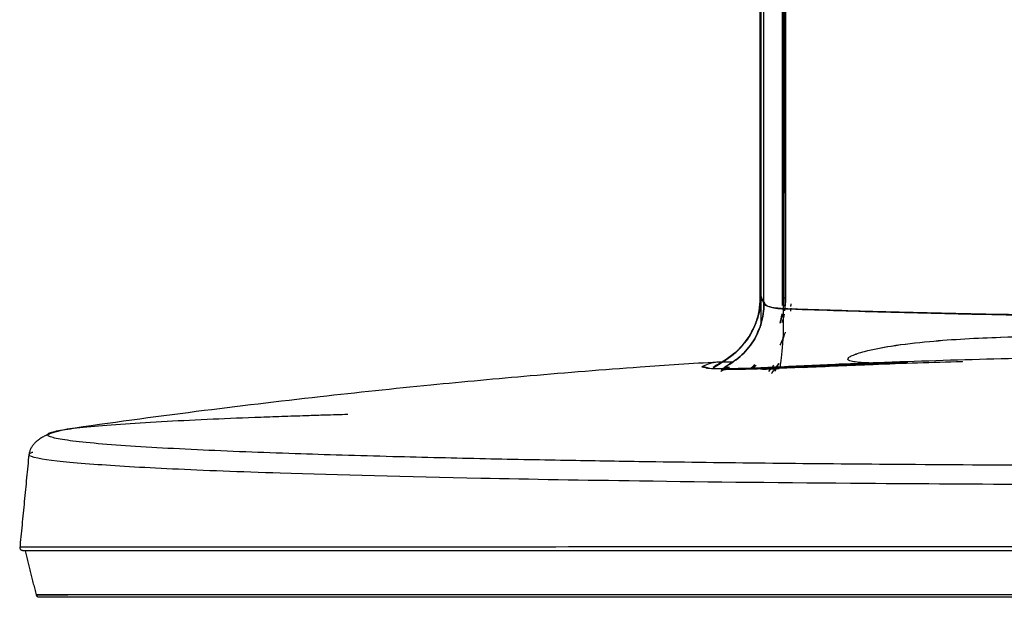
# Model space of a CAD drawing. Header units: centimetres. Extents: x 74448 to 96987, y -37016 to -10817.
# Tile 153 of 174: x 78960.38 to 78971.02, y -15204.62 to -15198.38. Entities that reach past the tile are written whole.
import ezdxf

# ---------------------------------------------------------------- set-up
doc = ezdxf.new("R2010")
doc.units = ezdxf.units.CM
doc.header["$LTSCALE"] = 0.02
doc.layers.get('0').update_dxf_attribs({"color": 8, "lineweight": 13})
doc.layers.add('CCTV', color=7, linetype='Continuous', lineweight=25)

# ---------------------------------------------------------------- blocks, each defined once
blk = doc.blocks.new('AAT_LCD')
at = {"linetype": 'Continuous'}
for p, q in [((761.6, 74.98, -1912.28), (761.6, 75.16, -1912.28)), ((761.68, 76.39, -1912.28), (761.81, 76.4, -1912.28)), ((764.31, 74.64, -1912.28), (765.79, 74.64, -1912.28)), ((539.62, 47.1, -1912.28), (539.79, 47.15, -1912.28))]:
    blk.add_line(p, q, dxfattribs=at)
for points, degree, knots in [([(775.79, 272.94, -1912.28), (775.79, 263.17, -1912.28), (775.79, 253.36, -1912.28), (775.79, 194.56, -1912.28), (775.79, 145.03, -1912.28), (775.79, 97.19, -1912.28)], 3, [0, 0, 0, 0, 0.167274, 0.167274, 1, 1, 1, 1]), ([(775.79, 97.19, -1912.28), (775.79, 143.88, -1912.28), (775.79, 203.31, -1912.28), (775.79, 262, -1912.28), (775.79, 272.94, -1912.28)], 3, [0, 0, 0, 0, 0.812702, 1, 1, 1, 1]), ([(776, 273.3, -1912.28), (776, 255.68, -1912.28), (776, 237.94, -1912.28), (776, 179.1, -1912.28), (776, 137.89, -1912.28), (776, 97.84, -1912.28)], 3, [0, 0, 0, 0, 0.302058, 0.302058, 1, 1, 1, 1]), ([(776, 272.91, -1912.28), (776, 255.42, -1912.28), (776, 237.81, -1912.28), (776, 179.1, -1912.28), (776, 137.89, -1912.28), (776, 97.84, -1912.28)], 3, [0, 0, 0, 0, 0.300502, 0.300502, 1, 1, 1, 1]), ([(776.99, 95.4, -1912.28), (776.98, 135.84, -1912.28), (776.98, 177.44, -1912.28), (776.98, 237.23, -1912.28), (776.98, 255.52, -1912.28), (776.98, 273.68, -1912.28)], 3, [0, 0, 0, 0, 0.693593, 0.693593, 1, 1, 1, 1]), ([(776.99, 95.4, -1912.28), (776.98, 135.84, -1912.28), (776.98, 177.44, -1912.28), (776.98, 237.22, -1912.28), (776.98, 255.52, -1912.28), (776.98, 273.67, -1912.28)], 3, [0, 0, 0, 0, 0.693601, 0.693601, 1, 1, 1, 1]), ([(783.04, 94.73, -1912.28), (783.04, 135.23, -1912.28), (783.04, 176.97, -1912.28), (783.04, 236.89, -1912.28), (783.04, 255.19, -1912.28), (783.04, 273.34, -1912.28)], 3, [0, 0, 0, 0, 0.694293, 0.694293, 1, 1, 1, 1]), ([(783.04, 272.91, -1912.28), (783.04, 254.9, -1912.28), (783.04, 236.75, -1912.28), (783.04, 176.97, -1912.28), (783.04, 135.23, -1912.28), (783.04, 94.73, -1912.28)], 3, [0, 0, 0, 0, 0.304016, 0.304016, 1, 1, 1, 1]), ([(783.26, 272.9, -1912.28), (783.26, 254.7, -1912.28), (783.25, 236.37, -1912.28), (783.24, 176.27, -1912.28), (783.22, 134.4, -1912.28), (783.21, 93.68, -1912.28)], 3, [0, 0, 0, 0, 0.305361, 0.305361, 1, 1, 1, 1]), ([(783.26, 272.9, -1912.28), (783.26, 254.7, -1912.28), (783.25, 236.37, -1912.28), (783.23, 176.26, -1912.28), (783.22, 134.39, -1912.28), (783.21, 93.68, -1912.28)], 3, [0, 0, 0, 0, 0.305374, 0.305374, 1, 1, 1, 1]), ([(783.35, 273.69, -1912.28), (783.35, 262.5, -1912.28), (783.35, 203.57, -1912.28), (783.35, 143.9, -1912.28), (783.35, 97.21, -1912.28)], 3, [0, 0, 0, 0, 0.190772, 1, 1, 1, 1]), ([(783.35, 97.21, -1912.28), (783.35, 104.1, -1912.28), (783.35, 117.86, -1912.28), (783.35, 138.71, -1912.28), (783.35, 159.64, -1912.28), (783.35, 180.63, -1912.28), (783.35, 201.63, -1912.28), (783.35, 222.62, -1912.28), (783.35, 246.49, -1912.28), (783.35, 263.31, -1912.28), (783.35, 273.15, -1912.28)], 3, [0, 0, 0, 0, 0.119373, 0.238571, 0.35759, 0.476427, 0.595076, 0.713535, 0.831804, 1, 1, 1, 1]), ([(783.96, 94.73, -1912.28), (783.95, 135.26, -1912.28), (783.94, 176.98, -1912.28), (783.94, 237, -1912.28), (783.94, 255.39, -1912.28), (783.93, 273.65, -1912.28)], 3, [0, 0, 0, 0, 0.692999, 0.692999, 1, 1, 1, 1]), ([(783.94, 273.65, -1912.28), (783.94, 255.39, -1912.28), (783.94, 236.99, -1912.28), (783.94, 176.98, -1912.28), (783.94, 135.26, -1912.28), (783.94, 94.73, -1912.28)], 3, [0, 0, 0, 0, 0.307, 0.307, 1, 1, 1, 1]), ([(783.99, 273.33, -1912.28), (783.99, 272.38, -1912.28), (783.98, 264.26, -1912.28), (783.98, 248.94, -1912.28), (783.98, 223.66, -1912.28), (783.98, 194.65, -1912.28), (783.98, 161.97, -1912.28), (783.99, 129.38, -1912.28), (783.99, 107.94, -1912.28), (784, 97.21, -1912.28)], 3, [0, 0, 0, 0, 0.016149, 0.138706, 0.260805, 0.444911, 0.629506, 0.814549, 1, 1, 1, 1]), ([(784, 97.21, -1912.28), (784, 139.8, -1912.28), (784, 183.68, -1912.28), (784.01, 242.7, -1912.28), (784.01, 258.07, -1912.28), (784.01, 273.34, -1912.28)], 3, [0, 0, 0, 0, 0.739183, 0.739183, 1, 1, 1, 1]), ([(772.51, 85.18, -1912.28), (773.17, 86.43, -1912.28), (774.46, 88.91, -1912.28), (775.58, 92.99, -1912.28), (775.72, 95.78, -1912.28), (775.79, 97.19, -1912.28)], 3, [0, 0, 0, 0, 0.335156, 0.665079, 1, 1, 1, 1]), ([(776, 97.84, -1912.28), (775.93, 96.4, -1912.28), (775.79, 93.54, -1912.28), (774.99, 90.58, -1912.28), (774.4, 89.09, -1912.28), (774.33, 88.92, -1912.28)], 3, [0, 0, 0, 0, 0.473153, 0.939005, 1, 1, 1, 1]), ([(763.11, 74, -1912.28), (764.95, 75.15, -1912.28), (768.82, 77.31, -1912.28), (773.42, 82.31, -1912.28), (776.32, 88.55, -1912.28), (776.99, 93.12, -1912.28), (776.99, 95.4, -1912.28)], 3, [0, 0, 0, 0, 0.25, 0.5, 0.75, 1, 1, 1, 1]), ([(776.99, 95.4, -1912.28), (776.99, 93.12, -1912.28), (776.32, 88.55, -1912.28), (773.42, 82.31, -1912.28), (769.15, 77.67, -1912.28), (765.77, 75.63, -1912.28), (764.3, 74.73, -1912.28)], 3, [0, 0, 0, 0, 0.264114, 0.528227, 0.792341, 1, 1, 1, 1]), ([(783.21, 93.68, -1912.28), (782.43, 93.74, -1912.28), (780.58, 93.86, -1912.28), (777.97, 94.44, -1912.28), (777.33, 95.06, -1912.28), (776.99, 95.4, -1912.28)], 3, [0, 0, 0, 0, 0.252498, 0.596495, 1, 1, 1, 1]), ([(776.99, 95.4, -1912.28), (777.09, 95.13, -1912.28), (777.63, 94.71, -1912.28), (778.89, 94.24, -1912.28), (780.32, 93.94, -1912.28), (781.8, 93.76, -1912.28), (782.71, 93.7, -1912.28), (783.21, 93.68, -1912.28)], 3, [0, 0, 0, 0, 0.249999, 0.499998, 0.749997, 0.874996, 1, 1, 1, 1]), ([(783.21, 93.68, -1912.28), (783.41, 89.01, -1912.28), (783.26, 84.52, -1912.28), (782.81, 79.42, -1912.28), (782.44, 76.55, -1912.28), (782.22, 75.12, -1912.28), (782.41, 74.43, -1912.28)], 3, [0, 0, 0, 0, 0.5, 0.5, 0.75, 1, 1, 1, 1]), ([(783.21, 93.68, -1912.28), (783.41, 89.01, -1912.28), (783.26, 84.52, -1912.28), (782.81, 79.42, -1912.28), (782.44, 76.55, -1912.28), (782.22, 75.12, -1912.28), (782.41, 74.43, -1912.28)], 3, [0, 0, 0, 0, 0.5, 0.5, 0.75, 1, 1, 1, 1]), ([(783.21, 93.68, -1912.28), (794.15, 93.32, -1912.28), (816.68, 92.57, -1912.28), (851.61, 91.76, -1912.28), (888.61, 91.23, -1912.28), (913.98, 91.17, -1912.28), (927, 91.14, -1912.28)], 3, [0, 0, 0, 0, 0.229211, 0.472187, 0.729046, 1, 1, 1, 1]), ([(927, 91.14, -1912.28), (914.98, 91.14, -1912.28), (889.13, 91.25, -1912.28), (848.39, 91.84, -1912.28), (811.04, 92.75, -1912.28), (791.27, 93.4, -1912.28), (783.21, 93.68, -1912.28)], 3, [0, 0, 0, 0, 0.249998, 0.499999, 0.75, 1, 1, 1, 1]), ([(785.75, 94.37, -1912.28), (785.76, 94.47, -1912.28), (785.78, 94.78, -1912.28), (785.81, 95.09, -1912.28), (785.82, 95.3, -1912.28)], 3, [0, 0, 0, 0, 0.332756, 1, 1, 1, 1]), ([(782.25, 88.99, -1912.28), (782.49, 89.88, -1912.28), (782.72, 90.88, -1912.28), (782.89, 91.88, -1912.28), (782.91, 91.98, -1912.28)], 3, [0, 0, 0, 0, 0.902742, 1, 1, 1, 1]), ([(782.93, 91.95, -1912.28), (782.76, 90.95, -1912.28), (782.54, 89.96, -1912.28), (782.27, 88.98, -1912.28), (782.27, 88.98, -1912.28)], 3, [0, 0, 0, 0, 0.99966, 1, 1, 1, 1]), ([(761.6, 75.16, -1912.28), (763.26, 76.16, -1912.28), (767.09, 78.48, -1912.28), (770.66, 82.24, -1912.28), (772.37, 84.94, -1912.28), (772.71, 85.53, -1912.28)], 3, [0, 0, 0, 0, 0.375395, 0.865176, 1, 1, 1, 1]), ([(763.38, 76.37, -1912.28), (765.15, 77.5, -1912.28), (767.84, 79.23, -1912.28), (770.73, 82.42, -1912.28), (771.91, 84.26, -1912.28), (772.51, 85.18, -1912.28)], 3, [0, 0, 0, 0, 0.484932, 0.74017, 1, 1, 1, 1]), ([(782.63, 82.78, -1912.28), (782.69, 82.9, -1912.28), (783.19, 83.95, -1912.28), (783.63, 85.07, -1912.28), (783.98, 86.08, -1912.28), (783.99, 86.11, -1912.28)], 3, [0, 0, 0, 0, 0.10998, 0.969452, 1, 1, 1, 1]), ([(823.65, 76.16, -1912.28), (822.98, 76.15, -1912.28), (821.7, 76.12, -1912.28), (819.58, 76.07, -1912.28), (817.35, 76.04, -1912.28), (815.01, 76.02, -1912.28), (812.3, 76.04, -1912.28), (809.5, 76.12, -1912.28), (806.82, 76.34, -1912.28), (805.1, 76.63, -1912.28), (804.02, 77.15, -1912.28), (804.56, 77.96, -1912.28), (805.78, 78.56, -1912.28), (807.5, 79.23, -1912.28), (811.71, 80.44, -1912.28), (819.51, 81.89, -1912.28), (834.23, 83.55, -1912.28), (852.24, 84.51, -1912.28), (868.19, 84.78, -1912.28), (878.16, 84.43, -1912.28), (882.98, 84.07, -1912.28), (886.68, 83.65, -1912.28), (889.62, 83.29, -1912.28), (892.3, 82.88, -1912.28), (893.91, 82.32, -1912.28), (894.61, 82.07, -1912.28)], 3, [0, 0, 0, 0, 0.018387, 0.03517, 0.057639, 0.07958, 0.099676, 0.133003, 0.158553, 0.176468, 0.187444, 0.196551, 0.208252, 0.224609, 0.246161, 0.323586, 0.433334, 0.637541, 0.800373, 0.854821, 0.901223, 0.928273, 0.953492, 0.979777, 1, 1, 1, 1]), ([(823.65, 76.16, -1912.28), (823.25, 76.15, -1912.28), (822.49, 76.13, -1912.28), (821.05, 76.1, -1912.28), (819.07, 76.06, -1912.28), (816.21, 76.02, -1912.28), (812.83, 76.03, -1912.28), (809.5, 76.12, -1912.28), (806.81, 76.35, -1912.28), (805.08, 76.63, -1912.28), (804.02, 77.16, -1912.28), (804.56, 77.96, -1912.28), (805.78, 78.57, -1912.28), (807.51, 79.23, -1912.28), (811.67, 80.43, -1912.28), (819.47, 81.89, -1912.28), (834.19, 83.54, -1912.28), (852.24, 84.51, -1912.28), (868.19, 84.78, -1912.28), (878.17, 84.43, -1912.28), (882.98, 84.07, -1912.28), (886.68, 83.65, -1912.28), (889.62, 83.29, -1912.28), (892.3, 82.88, -1912.28), (893.91, 82.32, -1912.28), (894.61, 82.07, -1912.28)], 3, [0, 0, 0, 0, 0.010757, 0.02087, 0.039698, 0.064471, 0.099674, 0.133029, 0.158549, 0.176688, 0.187568, 0.196575, 0.208334, 0.224673, 0.246184, 0.32264, 0.433353, 0.637553, 0.80038, 0.854969, 0.901227, 0.928224, 0.953494, 0.979873, 1, 1, 1, 1]), ([(927, 78.28, -1912.28), (921.49, 78.27, -1912.28), (910.47, 78.25, -1912.28), (887.67, 78.05, -1912.28), (857.83, 77.55, -1912.28), (827.02, 76.64, -1912.28), (801.19, 75.65, -1912.28), (787.89, 75.02, -1912.28), (781.12, 74.7, -1912.28)], 3, [0, 0, 0, 0, 0.112816, 0.225891, 0.467094, 0.724759, 0.859698, 1, 1, 1, 1]), ([(762.03, 76.34, -1912.28), (753.64, 75.84, -1912.28), (733.34, 74.51, -1912.28), (702.23, 72, -1912.28), (667.71, 68.82, -1912.28), (631.57, 65.01, -1912.28), (592.22, 60.3, -1912.28), (564.9, 56.58, -1912.28), (550.94, 54.57, -1912.28)], 3, [0, 0, 0, 0, 0.11871, 0.28739, 0.440453, 0.61057, 0.800837, 1, 1, 1, 1]), ([(756.82, 74.81, -1912.28), (757.54, 75.19, -1912.28), (758.71, 75.78, -1912.28), (760.33, 76.24, -1912.28), (761.22, 76.34, -1912.28), (761.68, 76.39, -1912.28)], 3, [0, 0, 0, 0, 0.44838, 0.715089, 1, 1, 1, 1]), ([(756.82, 74.81, -1912.28), (757.24, 74.78, -1912.28), (757.82, 74.74, -1912.28), (758.32, 74.45, -1912.28), (758.44, 74.36, -1912.28)], 3, [0, 0, 0, 0, 0.72932, 1, 1, 1, 1]), ([(781.12, 74.7, -1912.28), (780.16, 74.66, -1912.28), (778.15, 74.56, -1912.28), (775.07, 74.43, -1912.28), (771.84, 74.31, -1912.28), (768.5, 74.22, -1912.28), (765.21, 74.15, -1912.28), (762.16, 74.13, -1912.28), (760.17, 74.18, -1912.28), (759.02, 74.26, -1912.28), (758.72, 74.32, -1912.28), (758.56, 74.35, -1912.28)], 3, [0, 0, 0, 0, 0.08339, 0.174892, 0.276525, 0.389781, 0.516261, 0.658374, 0.818821, 0.906892, 1, 1, 1, 1]), ([(761.81, 76.4, -1912.28), (761.96, 76.41, -1912.28), (762.22, 76.43, -1912.28), (762.87, 76.46, -1912.28), (763.18, 76.48, -1912.28)], 3, [0, 0, 0, 0, 0.603953, 1, 1, 1, 1]), ([(782.41, 74.43, -1912.28), (781.21, 74.38, -1912.28), (778.82, 74.26, -1912.28), (775.4, 74.13, -1912.28), (771.55, 74, -1912.28), (767.48, 73.91, -1912.28), (765.51, 73.93, -1912.28), (764.51, 73.94, -1912.28)], 3, [0, 0, 0, 0, 0.157203, 0.313404, 0.472528, 0.735529, 1, 1, 1, 1]), ([(782.41, 74.43, -1912.28), (781.53, 74.39, -1912.28), (779.62, 74.3, -1912.28), (775.45, 74.12, -1912.28), (770.11, 73.95, -1912.28), (766.3, 73.91, -1912.28), (764.84, 73.93, -1912.28), (764.51, 73.94, -1912.28)], 3, [0, 0, 0, 0, 0.149474, 0.298949, 0.597898, 0.896847, 1, 1, 1, 1]), ([(774.49, 75.4, -1912.28), (774.39, 75.3, -1912.28), (774.08, 74.98, -1912.28), (773.76, 74.67, -1912.28), (773.53, 74.46, -1912.28)], 3, [0, 0, 0, 0, 0.320208, 1, 1, 1, 1]), ([(773.72, 74.63, -1912.28), (773.88, 74.79, -1912.28), (774.15, 75.05, -1912.28), (774.41, 75.31, -1912.28), (774.51, 75.41, -1912.28)], 3, [0, 0, 0, 0, 0.611369, 1, 1, 1, 1]), ([(779.42, 72.64, -1912.28), (779.76, 73, -1912.28), (780.65, 74.03, -1912.28), (781.38, 75.17, -1912.28), (781.86, 75.91, -1912.28)], 3, [0, 0, 0, 0, 0.358135, 1, 1, 1, 1]), ([(823.65, 76.16, -1912.28), (817.01, 75.92, -1912.28), (803.25, 75.42, -1912.28), (789.52, 74.77, -1912.28), (782.41, 74.43, -1912.28)], 3, [0, 0, 0, 0, 0.481828, 1, 1, 1, 1]), ([(789.75, 74.65, -1912.28), (797.3, 74.99, -1912.28), (814.44, 75.75, -1912.28), (831.72, 76.32, -1912.28), (841.42, 76.6, -1912.28), (841.48, 76.61, -1912.28)], 3, [0, 0, 0, 0, 0.439204, 0.99676, 1, 1, 1, 1]), ([(927, 42.74, -1912.28), (921.88, 42.74, -1912.28), (911.1, 42.74, -1912.28), (890.88, 42.76, -1912.28), (859.05, 42.85, -1912.28), (805.88, 43.16, -1912.28), (754.96, 43.72, -1912.28), (717.95, 44.32, -1912.28), (700.44, 44.64, -1912.28), (686.19, 44.94, -1912.28), (671.37, 45.27, -1912.28), (649.97, 45.81, -1912.28), (628.69, 46.45, -1912.28), (608.14, 47.2, -1912.28), (592.38, 47.88, -1912.28), (577.6, 48.66, -1912.28), (559.92, 49.84, -1912.28), (549.9, 50.96, -1912.28), (545.8, 51.96, -1912.28), (544.32, 52.64, -1912.28), (544.83, 53.32, -1912.28), (547.33, 54, -1912.28), (551.05, 54.66, -1912.28), (557.87, 55.45, -1912.28), (569.15, 56.35, -1912.28), (582.64, 57.16, -1912.28), (597.53, 57.88, -1912.28), (610.78, 58.41, -1912.28), (621.46, 58.79, -1912.28), (628.45, 59.03, -1912.28), (632.87, 59.17, -1912.28), (634.62, 59.22, -1912.28)], 3, [0, 0, 0, 0, 0.0177, 0.037277, 0.07001, 0.128502, 0.225378, 0.259507, 0.278618, 0.299259, 0.321675, 0.345904, 0.401081, 0.432614, 0.467382, 0.505417, 0.546221, 0.633118, 0.655494, 0.677883, 0.722641, 0.745046, 0.767329, 0.810875, 0.852493, 0.891664, 0.927824, 0.960709, 0.975996, 0.99063, 1, 1, 1, 1]), ([(927, 36.52, -1912.28), (921.86, 36.52, -1912.28), (911.57, 36.52, -1912.28), (896.16, 36.54, -1912.28), (880.81, 36.57, -1912.28), (851.72, 36.65, -1912.28), (802.09, 36.93, -1912.28), (740.74, 37.59, -1912.28), (675.67, 38.71, -1912.28), (623.91, 40.04, -1912.28), (583.65, 41.61, -1912.28), (557.06, 43.18, -1912.28), (539.59, 45.01, -1912.28), (537.49, 46.35, -1912.28), (539.58, 47.08, -1912.28), (539.62, 47.1, -1912.28)], 3, [0, 0, 0, 0, 0.02418, 0.04836, 0.072539, 0.096718, 0.18644, 0.311408, 0.40873, 0.553795, 0.654029, 0.754153, 0.86409, 0.997696, 1, 1, 1, 1]), ([(535.62, 16.34, -1912.28), (535.61, 16.27, -1912.28), (535.61, 16.12, -1912.28), (535.65, 15.89, -1912.28), (535.74, 15.67, -1912.28), (535.84, 15.53, -1912.28), (535.89, 15.47, -1912.28)], 3, [0, 0, 0, 0, 0.229753, 0.476137, 0.734862, 1, 1, 1, 1]), ([(927, 16.33, -1912.28), (875.78, 16.33, -1912.28), (824.54, 16.33, -1912.28), (729.86, 16.33, -1912.28), (686.46, 16.32, -1912.28), (614.03, 16.32, -1912.28), (585.02, 16.32, -1912.28), (545.82, 16.32, -1912.28), (535.62, 16.32, -1912.28), (535.62, 16.31, -1912.28)], 3, [0, 0, 0, 0, 0.250028, 0.250028, 0.500057, 0.500057, 0.750085, 0.750085, 1, 1, 1, 1]), ([(536.73, 15.12, -1912.28), (536.66, 15.12, -1912.28), (536.51, 15.13, -1912.28), (536.29, 15.19, -1912.28), (536.07, 15.3, -1912.28), (535.95, 15.41, -1912.28), (535.89, 15.47, -1912.28)], 3, [0, 0, 0, 0, 0.228769, 0.474695, 0.733698, 1, 1, 1, 1]), ([(927, 0.82, -1912.28), (910.47, 0.82, -1912.28), (877.39, 0.82, -1912.28), (830.3, 0.82, -1912.28), (777.04, 0.82, -1912.28), (732.32, 0.82, -1912.28), (687.79, 0.82, -1912.28), (644.11, 0.82, -1912.28), (599.88, 0.82, -1912.28), (569.96, 0.82, -1912.28), (553.01, 0.82, -1912.28), (543.43, 0.82, -1912.28), (539.71, 0.82, -1912.28), (542.65, 0.82, -1912.28), (548.14, 0.82, -1912.28), (551.16, 0.82, -1912.28)], 3, [0, 0, 0, 0, 0.071279, 0.142523, 0.206412, 0.312293, 0.357541, 0.439511, 0.561715, 0.663362, 0.724923, 0.793677, 0.868236, 0.943074, 1, 1, 1, 1]), ([(927, 0, -1912.28), (913.7, 0, -1912.28), (900.63, 0, -1912.28), (888.19, 0, -1912.28), (875.83, 0, -1912.28), (862.93, 0, -1912.28), (849.99, 0, -1912.28), (838.39, 0, -1912.28), (827.16, 0, -1912.28), (805.86, 0, -1912.28), (785.11, 0, -1912.28), (775.61, 0, -1912.28), (766.4, 0, -1912.28), (758.31, 0, -1912.28), (750.3, 0, -1912.28), (735.72, 0, -1912.28), (707.97, 0, -1912.28), (694.87, 0, -1912.28), (683.31, 0, -1912.28), (672.43, 0, -1912.28), (662.04, 0, -1912.28), (652.36, 0, -1912.28), (641.22, 0, -1912.28), (631.01, 0, -1912.28), (625.31, 0, -1912.28), (619.9, 0, -1912.28), (609.36, 0, -1912.28), (600.11, 0, -1912.28), (595.82, 0, -1912.28), (591.86, 0, -1912.28), (587.81, 0, -1912.28), (584.03, 0, -1912.28), (574.56, 0, -1912.28), (567.17, 0, -1912.28), (560.24, 0, -1912.28), (555.17, 0, -1912.28), (549.37, 0, -1912.28), (546.11, 0, -1912.28), (544, 0, -1912.28), (542.95, 0, -1912.28), (542.09, 0, -1912.28), (541.95, 0, -1912.28)], 2, [0, 0, 0, 0.031352, 0.031352, 0.062704, 0.062704, 0.094056, 0.094056, 0.125408, 0.125408, 0.188111, 0.188111, 0.219463, 0.219463, 0.250815, 0.250815, 0.313519, 0.376223, 0.376223, 0.438927, 0.438927, 0.50163, 0.50163, 0.573292, 0.573292, 0.627038, 0.627038, 0.689742, 0.689742, 0.721094, 0.721094, 0.752445, 0.752445, 0.815149, 0.815149, 0.877853, 0.877853, 0.940557, 0.940557, 0.971909, 0.971909, 1, 1, 1])]:
    blk.add_open_spline(points, degree=degree, knots=knots, dxfattribs=at)
for points, degree in [([(775.79, 97.19, -1912.28), (775.79, 92.99, -1912.28), (774.65, 88.81, -1912.28), (772.51, 85.18, -1912.28)], 3), ([(775.79, 97.19, -1912.28), (776.3, 96.57, -1912.28), (776.82, 95.96, -1912.28), (777.33, 95.34, -1912.28)], 3), ([(775.95, 96.25, -1912.28), (775.98, 96.78, -1912.28), (776, 97.31, -1912.28), (776, 97.84, -1912.28)], 3), ([(776, 97.84, -1912.28), (776.33, 97.02, -1912.28), (776.74, 96.02, -1912.28), (776.99, 95.4, -1912.28)], 3), ([(776, 97.84, -1912.28), (776.33, 97.02, -1912.28), (776.66, 96.21, -1912.28), (776.99, 95.4, -1912.28)], 3), ([(776, 96.7, -1912.28), (776, 97.08, -1912.28), (776, 97.46, -1912.28), (776, 97.84, -1912.28)], 3), ([(776, 97.84, -1912.28), (776, 94.63, -1912.28), (776, 91.43, -1912.28), (776, 88.24, -1912.28)], 3), ([(783.35, 97.21, -1912.28), (783.33, 96.59, -1912.28), (783.31, 95.96, -1912.28), (783.27, 95.34, -1912.28)], 3), ([(783.3, 95.37, -1912.28), (783.33, 95.98, -1912.28), (783.35, 96.6, -1912.28), (783.35, 97.21, -1912.28)], 3), ([(783.35, 97.21, -1912.28), (783.57, 97.21, -1912.28), (783.78, 97.21, -1912.28), (784, 97.21, -1912.28)], 3), ([(784, 97.21, -1912.28), (784, 95.79, -1912.28), (783.9, 94.37, -1912.28), (783.71, 92.97, -1912.28)], 3), ([(783.85, 94.22, -1912.28), (783.93, 95.21, -1912.28), (783.96, 96.21, -1912.28), (784, 97.21, -1912.28)], 3), ([(772.71, 85.53, -1912.28), (774.3, 88.3, -1912.28), (775.34, 91.36, -1912.28), (775.77, 94.52, -1912.28)], 3), ([(783.96, 94.73, -1912.28), (783.41, 94.73, -1912.28)], 1), ([(783.41, 94.73, -1912.28), (783.59, 94.73, -1912.28), (783.78, 94.73, -1912.28), (783.96, 94.73, -1912.28)], 3), ([(785.7, 93.87, -1912.28), (785.67, 93.52, -1912.28), (785.64, 93.18, -1912.28), (785.6, 92.84, -1912.28)], 3), ([(783.55, 91.88, -1912.28), (783.39, 91, -1912.28), (783.21, 90.12, -1912.28), (782.98, 89.25, -1912.28)], 3), ([(783.01, 89.24, -1912.28), (783.23, 90.1, -1912.28), (783.42, 90.97, -1912.28), (783.56, 91.85, -1912.28)], 3), ([(773.75, 87.63, -1912.28), (773.42, 86.92, -1912.28), (773.06, 86.23, -1912.28), (772.71, 85.53, -1912.28)], 3), ([(774.76, 85.53, -1912.28), (775.23, 86.41, -1912.28), (775.64, 87.32, -1912.28), (776, 88.24, -1912.28)], 3), ([(774.76, 85.53, -1912.28), (775.17, 86.44, -1912.28), (775.59, 87.34, -1912.28), (776, 88.24, -1912.28)], 3), ([(772.51, 85.18, -1912.28), (770.36, 81.52, -1912.28), (767.1, 78.58, -1912.28), (763.38, 76.37, -1912.28)], 3), ([(783.24, 84.11, -1912.28), (782.91, 83.34, -1912.28), (782.54, 82.59, -1912.28), (782.15, 81.85, -1912.28)], 3), ([(767.8, 79.49, -1912.28), (765.91, 77.83, -1912.28), (763.76, 76.49, -1912.28), (761.6, 75.16, -1912.28)], 3), ([(758.56, 74.35, -1912.28), (758.28, 74.44, -1912.28), (757.7, 74.6, -1912.28), (757.11, 74.74, -1912.28), (756.82, 74.81, -1912.28)], 3), ([(759.43, 74.26, -1912.28), (757.54, 74.76, -1912.28)], 1), ([(761.08, 75.02, -1912.28), (760.9, 74.92, -1912.28), (760.74, 74.79, -1912.28), (760.59, 74.64, -1912.28)], 3), ([(760.59, 74.64, -1912.28), (760.75, 74.77, -1912.28), (760.91, 74.89, -1912.28), (761.08, 75.02, -1912.28)], 3), ([(761.3, 74.98, -1912.28), (760.79, 74.57, -1912.28)], 1), ([(760.79, 74.57, -1912.28), (760.95, 74.73, -1912.28), (761.12, 74.87, -1912.28), (761.3, 74.98, -1912.28)], 3), ([(763.38, 76.37, -1912.28), (762.62, 75.92, -1912.28), (761.85, 75.47, -1912.28), (761.08, 75.02, -1912.28)], 3), ([(761.08, 75.02, -1912.28), (761.85, 75.47, -1912.28), (762.61, 75.93, -1912.28), (763.38, 76.37, -1912.28)], 3), ([(761.29, 75.06, -1912.28), (761.22, 75.05, -1912.28), (761.15, 75.03, -1912.28), (761.08, 75.02, -1912.28)], 3), ([(761.08, 75.02, -1912.28), (761.15, 75.03, -1912.28), (761.22, 75.05, -1912.28), (761.3, 75.06, -1912.28)], 3), ([(761.3, 74.98, -1912.28), (761.4, 75.04, -1912.28), (761.5, 75.1, -1912.28), (761.6, 75.16, -1912.28)], 3), ([(761.6, 75.16, -1912.28), (761.3, 74.98, -1912.28)], 1), ([(764.51, 73.94, -1912.28), (764.02, 73.9, -1912.28), (763.46, 73.68, -1912.28), (763.03, 73.28, -1912.28)], 3), ([(767.01, 76.37, -1912.28), (765.8, 76.37, -1912.28), (764.59, 76.37, -1912.28), (763.38, 76.37, -1912.28)], 3), ([(763.58, 73.97, -1912.28), (763.85, 73.96, -1912.28), (764.16, 73.94, -1912.28), (764.51, 73.94, -1912.28)], 3), ([(764.51, 73.94, -1912.28), (764.15, 73.95, -1912.28), (763.84, 73.96, -1912.28), (763.58, 73.97, -1912.28)], 3), ([(765.79, 74.64, -1912.28), (764.2, 74.54, -1912.28)], 1), ([(764.2, 74.54, -1912.28), (764.73, 74.58, -1912.28), (765.26, 74.61, -1912.28), (765.79, 74.64, -1912.28)], 3), ([(765.79, 74.64, -1912.28), (764.23, 74.64, -1912.28)], 1), ([(774.01, 75.46, -1912.28), (773.67, 75.15, -1912.28), (773.34, 74.83, -1912.28), (773, 74.52, -1912.28)], 3), ([(773.13, 74.61, -1912.28), (773.43, 74.89, -1912.28), (773.72, 75.17, -1912.28), (774.01, 75.46, -1912.28)], 3), ([(781.91, 74.28, -1912.28), (779.84, 74.18, -1912.28), (777.82, 74.1, -1912.28), (775.94, 74.03, -1912.28)], 3), ([(776.5, 74.05, -1912.28), (778.23, 74.12, -1912.28), (780.07, 74.2, -1912.28), (781.91, 74.28, -1912.28)], 3), ([(778.65, 73.33, -1912.28), (779.23, 73.96, -1912.28), (779.77, 74.62, -1912.28), (780.26, 75.31, -1912.28)], 3), ([(780.69, 73.42, -1912.28), (781.09, 74.22, -1912.28), (781.47, 75.06, -1912.28), (781.86, 75.91, -1912.28)], 3), ([(781.86, 75.91, -1912.28), (781.51, 75.39, -1912.28), (781.16, 74.87, -1912.28), (780.79, 74.36, -1912.28)], 3), ([(823.05, 76.02, -1912.28), (809.3, 75.53, -1912.28), (795.58, 74.96, -1912.28), (781.91, 74.28, -1912.28)], 3), ([(634.62, 59.22, -1912.28), (637.04, 59.3, -1912.28), (639.5, 59.37, -1912.28), (642.01, 59.44, -1912.28)], 3), ([(551.03, 54.57, -1912.28), (539.21, 52.4, -1912.28), (538.53, 46.03, -1912.28)], 2), ([(538.55, 46.4, -1912.28), (535.57, 15.85, -1912.28)], 1), ([(927, 15.12, -1912.28), (909.42, 15.12, -1912.28), (874.6, 15.12, -1912.28), (822.9, 15.12, -1912.28), (773.28, 15.12, -1912.28), (729.95, 15.12, -1912.28), (695.04, 15.12, -1912.28), (667.1, 15.12, -1912.28), (643.52, 15.12, -1912.28), (622.48, 15.12, -1912.28), (602.77, 15.12, -1912.28), (583.98, 15.12, -1912.28), (566.12, 15.12, -1912.28), (550.62, 15.12, -1912.28), (539.88, 15.12, -1912.28), (536.97, 15.12, -1912.28), (536.73, 15.12, -1912.28)], 3), ([(537.3, 15.12, -1912.28), (540.88, 0.82, -1912.28)], 1), ([(540.87, 0.83, -1912.28), (540.97, 0.46, -1912.28), (541.27, 0.22, -1912.28)], 2), ([(541.95, 0, -1912.28), (541.57, -0.01, -1912.28), (541.27, 0.22, -1912.28)], 2)]:
    blk.add_open_spline(points, degree=degree, dxfattribs=at)
blk.add_rational_spline([(764.51, 73.94, -1912.28), (763.96, 73.9, -1912.28), (763.44, 73.67, -1912.28), (763.01, 73.27, -1912.28)], [1.17388459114, 1.07322884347, 1.01627268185, 1.0030161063], degree=3, dxfattribs=at)

msp = doc.modelspace()

# ---------------------------------------------------------------- block references
at = {"layer": 'CCTV', "xscale": 0.03331029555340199, "yscale": 0.03331029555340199, "zscale": 0.03331029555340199}
msp.add_blockref('AAT_LCD', (78942.541, -15204.624, 63.699), dxfattribs=at)

doc.saveas('drawing.dxf')
